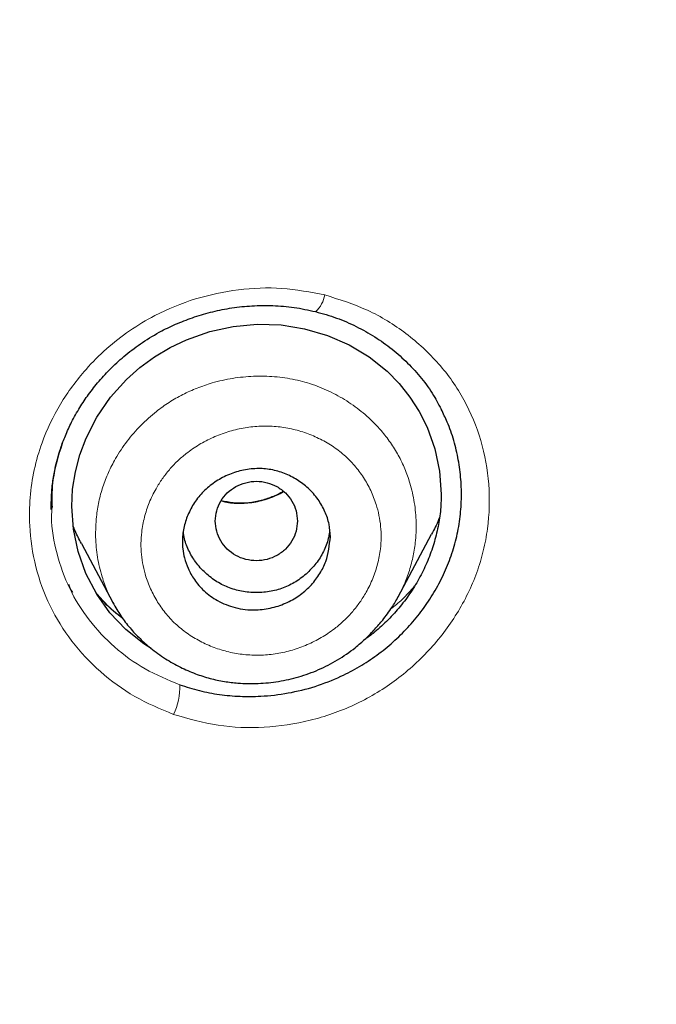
# Model space of a CAD drawing. Header units: millimetres. Extents: x 8 to 830, y 12 to 2106.
# Tile 182 of 256: x 484.61 to 492.35, y 1788.29 to 1800.27. Entities that reach past the tile are written whole.
import ezdxf

# ---------------------------------------------------------------- set-up
doc = ezdxf.new("R2010")
doc.units = ezdxf.units.MM

msp = doc.modelspace()

# ---------------------------------------------------------------- linework, layer by layer
at = {"color": 7, "linetype": 'Continuous', "lineweight": 30}
for p, q in [((484.993, 1794.363), (484.992, 1794.345)), ((484.993, 1794.363), (484.992, 1794.345)), ((484.993, 1794.345), (484.993, 1794.335)), ((484.993, 1794.345), (484.993, 1794.335)), ((485.002, 1794.351), (485.001, 1794.336)), ((485.002, 1794.351), (485.001, 1794.336)), ((489.213, 1793.245), (489.62, 1794.008)), ((485.358, 1793.895), (485.74, 1793.177)), ((489.214, 1793.253), (489.211, 1793.246)), ((485.66, 1793.113), (485.66, 1793.113)), ((485.66, 1793.113), (485.66, 1793.113)), ((485.744, 1793.171), (485.741, 1793.178)), ((489.288, 1793.193), (489.288, 1793.193)), ((489.288, 1793.193), (489.288, 1793.193))]:
    msp.add_line(p, q, dxfattribs=at)
at = {"color": 8, "linetype": 'Continuous', "lineweight": 0}
msp.add_line((489.211, 1793.246), (489.205, 1793.234), dxfattribs=at)
at = {"color": 7, "linetype": 'Continuous', "lineweight": 30, "flags": 128}
msp.add_lwpolyline([(486.208, 1792.619), (486.118, 1792.673), (485.899, 1792.85), (485.706, 1793.054), (485.545, 1793.281), (485.414, 1793.531), (485.318, 1793.796), (485.261, 1794.068), (485.241, 1794.347), (485.252, 1794.557), (485.286, 1794.768), (485.341, 1794.974), (485.416, 1795.176), (485.547, 1795.432), (485.712, 1795.673), (485.906, 1795.889), (486.07, 1796.034), (486.249, 1796.165), (486.439, 1796.278), (486.639, 1796.373), (486.92, 1796.473), (487.206, 1796.536), (487.497, 1796.563), (487.788, 1796.553), (488.073, 1796.507), (488.352, 1796.425), (488.617, 1796.31), (488.859, 1796.164), (489.078, 1795.989), (489.226, 1795.839), (489.356, 1795.676), (489.468, 1795.5), (489.564, 1795.31), (489.659, 1795.048), (489.717, 1794.773), (489.737, 1794.495), (489.737, 1794.495)], dxfattribs=at)
msp.add_lwpolyline([(486.208, 1792.619), (486.118, 1792.673), (485.899, 1792.85), (485.706, 1793.054), (485.545, 1793.281), (485.414, 1793.531), (485.318, 1793.796), (485.261, 1794.068), (485.241, 1794.347), (485.252, 1794.557), (485.286, 1794.768), (485.341, 1794.974), (485.416, 1795.176), (485.547, 1795.432), (485.712, 1795.673), (485.906, 1795.889), (486.07, 1796.034), (486.249, 1796.165), (486.439, 1796.278), (486.639, 1796.373), (486.92, 1796.473), (487.206, 1796.536), (487.497, 1796.563), (487.788, 1796.553), (488.073, 1796.507), (488.352, 1796.425), (488.617, 1796.31), (488.859, 1796.164), (489.078, 1795.989), (489.226, 1795.839), (489.356, 1795.676), (489.468, 1795.5), (489.564, 1795.31), (489.659, 1795.048), (489.717, 1794.773), (489.737, 1794.495), (489.737, 1794.495)], dxfattribs=at)
at = {"color": 8, "linetype": 'Continuous', "lineweight": 0}
for centre, radius, start, end in [((487.977, 1796.972), 0.346, 312.169, 351.1714), ((485.846, 1792.139), 0.71, 333.0147, 3.0591)]:
    msp.add_arc(centre, radius, start, end, dxfattribs=at)
at = {"color": 7, "linetype": 'Continuous', "lineweight": 30}
for points, knots in [([(510.735, 1777.283), (511.196, 1778.511), (512.114, 1780.956), (513.098, 1784.726), (513.872, 1788.507), (514.456, 1792.3), (514.943, 1796.485), (515.298, 1801.065), (515.507, 1806.03), (515.602, 1811.577), (515.593, 1817.706), (515.581, 1824.436), (515.477, 1831.185), (515.158, 1837.963), (514.614, 1843.619), (513.944, 1848.142), (513.279, 1851.54), (512.399, 1854.924), (511.244, 1858.268), (509.826, 1861.345), (508.149, 1864.109), (506.256, 1866.524), (504.046, 1868.669), (501.607, 1870.523), (499.025, 1872.121), (495.903, 1873.724), (492.217, 1875.246), (487.967, 1876.614), (483.651, 1877.697), (479.286, 1878.524), (474.885, 1879.093), (470.474, 1879.417), (466.081, 1879.544), (461.71, 1879.555), (457.339, 1879.543), (452.947, 1879.415), (448.536, 1879.093), (444.134, 1878.525), (439.769, 1877.697), (435.453, 1876.616), (431.203, 1875.245), (427.517, 1873.725), (424.396, 1872.122), (421.813, 1870.525), (419.375, 1868.669), (417.164, 1866.525), (415.271, 1864.109), (413.594, 1861.345), (412.176, 1858.269), (411.021, 1854.924), (410.141, 1851.54), (409.476, 1848.142), (408.806, 1843.619), (408.262, 1837.963), (407.943, 1831.185), (407.839, 1824.437), (407.828, 1817.706), (407.817, 1811.126), (407.941, 1804.673), (408.288, 1798.348), (408.866, 1792.889), (409.585, 1788.305), (410.354, 1784.591), (411.329, 1780.89), (412.232, 1778.489), (412.686, 1777.283)], [0, 0, 0, 0, 0.01422, 0.028301, 0.042283, 0.056188, 0.070046, 0.088148, 0.106186, 0.124159, 0.148558, 0.172923, 0.197399, 0.221993, 0.24671, 0.259145, 0.27167, 0.284302, 0.297067, 0.309991, 0.320883, 0.3319, 0.342924, 0.353811, 0.364567, 0.375221, 0.391058, 0.40678, 0.422432, 0.438055, 0.453668, 0.469227, 0.484683, 0.500001, 0.515318, 0.530774, 0.546334, 0.561944, 0.577571, 0.59322, 0.608942, 0.624779, 0.635434, 0.646191, 0.657076, 0.668103, 0.679114, 0.690014, 0.702933, 0.7157, 0.728331, 0.740856, 0.753291, 0.778008, 0.802602, 0.827078, 0.851444, 0.875842, 0.898728, 0.921719, 0.944802, 0.958463, 0.9722, 0.986034, 1, 1, 1, 1]), ([(510.735, 1777.283), (511.196, 1778.511), (512.114, 1780.956), (513.098, 1784.726), (513.872, 1788.507), (514.456, 1792.3), (514.943, 1796.485), (515.298, 1801.065), (515.507, 1806.03), (515.602, 1811.577), (515.593, 1817.706), (515.581, 1824.436), (515.477, 1831.185), (515.158, 1837.963), (514.614, 1843.619), (513.944, 1848.142), (513.279, 1851.54), (512.399, 1854.924), (511.244, 1858.268), (509.826, 1861.345), (508.149, 1864.109), (506.256, 1866.524), (504.046, 1868.669), (501.607, 1870.523), (499.025, 1872.121), (495.903, 1873.724), (492.217, 1875.246), (487.967, 1876.614), (483.651, 1877.697), (479.286, 1878.524), (474.885, 1879.093), (470.474, 1879.417), (466.081, 1879.544), (461.71, 1879.555), (457.339, 1879.543), (452.947, 1879.415), (448.536, 1879.093), (444.134, 1878.525), (439.769, 1877.697), (435.453, 1876.616), (431.203, 1875.245), (427.517, 1873.725), (424.396, 1872.122), (421.813, 1870.525), (419.375, 1868.669), (417.164, 1866.525), (415.271, 1864.109), (413.594, 1861.345), (412.176, 1858.269), (411.021, 1854.924), (410.141, 1851.54), (409.476, 1848.142), (408.806, 1843.619), (408.262, 1837.963), (407.943, 1831.185), (407.839, 1824.437), (407.828, 1817.706), (407.817, 1811.126), (407.941, 1804.673), (408.288, 1798.348), (408.866, 1792.889), (409.585, 1788.305), (410.354, 1784.591), (411.329, 1780.89), (412.232, 1778.489), (412.686, 1777.283)], [0, 0, 0, 0, 0.01422, 0.028301, 0.042283, 0.056188, 0.070046, 0.088148, 0.106186, 0.124159, 0.148558, 0.172923, 0.197399, 0.221993, 0.24671, 0.259145, 0.27167, 0.284302, 0.297067, 0.309991, 0.320883, 0.3319, 0.342924, 0.353811, 0.364567, 0.375221, 0.391058, 0.40678, 0.422432, 0.438055, 0.453668, 0.469227, 0.484683, 0.500001, 0.515318, 0.530774, 0.546334, 0.561944, 0.577571, 0.59322, 0.608942, 0.624779, 0.635434, 0.646191, 0.657076, 0.668103, 0.679114, 0.690014, 0.702933, 0.7157, 0.728331, 0.740856, 0.753291, 0.778008, 0.802602, 0.827078, 0.851444, 0.875842, 0.898728, 0.921719, 0.944802, 0.958463, 0.9722, 0.986034, 1, 1, 1, 1]), ([(509.342, 1777.405), (509.718, 1778.392), (510.47, 1780.366), (511.332, 1783.407), (512.046, 1786.476), (512.617, 1789.571), (513.077, 1792.68), (513.51, 1796.392), (513.859, 1800.711), (514.082, 1805.632), (514.182, 1810.777), (514.188, 1816.142), (514.173, 1821.731), (514.115, 1827.323), (513.942, 1832.92), (513.588, 1838.517), (513.084, 1843.169), (512.519, 1846.875), (511.991, 1849.641), (511.334, 1852.386), (510.519, 1855.094), (509.512, 1857.746), (508.383, 1860.098), (507.165, 1862.141), (505.916, 1863.888), (504.502, 1865.514), (502.758, 1867.162), (500.656, 1868.771), (498.205, 1870.302), (495.467, 1871.725), (492.454, 1873.021), (489.178, 1874.177), (485.839, 1875.143), (482.453, 1875.939), (478.747, 1876.63), (474.722, 1877.159), (470.387, 1877.487), (466.047, 1877.618), (461.711, 1877.632), (457.374, 1877.617), (453.033, 1877.484), (448.697, 1877.159), (444.672, 1876.63), (440.967, 1875.94), (437.582, 1875.144), (434.243, 1874.177), (430.966, 1873.02), (427.952, 1871.725), (425.215, 1870.302), (422.765, 1868.771), (420.664, 1867.161), (418.919, 1865.515), (417.506, 1863.888), (416.255, 1862.141), (415.039, 1860.097), (413.909, 1857.746), (412.902, 1855.094), (412.087, 1852.386), (411.43, 1849.642), (410.902, 1846.875), (410.337, 1843.17), (409.833, 1838.517), (409.479, 1832.921), (409.306, 1827.324), (409.248, 1821.731), (409.233, 1816.142), (409.239, 1810.852), (409.333, 1805.856), (409.537, 1801.159), (409.896, 1796.466), (410.376, 1792.367), (410.925, 1788.863), (411.488, 1785.949), (412.182, 1783.059), (413.011, 1780.196), (413.722, 1778.336), (414.078, 1777.405)], [0, 0, 0, 0, 0.011709, 0.0234, 0.035079, 0.046745, 0.058401, 0.070053, 0.08835, 0.106637, 0.124908, 0.145647, 0.166375, 0.187119, 0.207887, 0.228673, 0.249479, 0.259892, 0.270315, 0.28075, 0.291198, 0.301658, 0.31213, 0.319994, 0.327864, 0.335737, 0.343609, 0.354092, 0.364563, 0.37502, 0.38755, 0.400066, 0.41258, 0.425091, 0.437599, 0.45323, 0.468841, 0.484431, 0.499999, 0.515569, 0.531166, 0.546782, 0.562408, 0.574915, 0.587424, 0.599934, 0.612454, 0.624987, 0.635443, 0.645912, 0.656393, 0.664263, 0.672136, 0.680006, 0.687871, 0.698343, 0.708803, 0.71925, 0.729685, 0.740108, 0.750521, 0.771326, 0.792113, 0.81288, 0.833624, 0.854353, 0.875091, 0.892532, 0.909986, 0.927451, 0.944927, 0.955919, 0.966921, 0.977933, 0.988958, 1, 1, 1, 1]), ([(509.342, 1777.405), (509.718, 1778.392), (510.47, 1780.366), (511.332, 1783.407), (512.046, 1786.476), (512.617, 1789.571), (513.077, 1792.68), (513.51, 1796.392), (513.859, 1800.711), (514.082, 1805.632), (514.182, 1810.777), (514.188, 1816.142), (514.173, 1821.731), (514.115, 1827.323), (513.942, 1832.92), (513.588, 1838.517), (513.084, 1843.169), (512.519, 1846.875), (511.991, 1849.641), (511.334, 1852.386), (510.519, 1855.094), (509.512, 1857.746), (508.383, 1860.098), (507.165, 1862.141), (505.916, 1863.888), (504.502, 1865.514), (502.758, 1867.162), (500.656, 1868.771), (498.205, 1870.302), (495.467, 1871.725), (492.454, 1873.021), (489.178, 1874.177), (485.839, 1875.143), (482.453, 1875.939), (478.747, 1876.63), (474.722, 1877.159), (470.387, 1877.487), (466.047, 1877.618), (461.711, 1877.632), (457.374, 1877.617), (453.033, 1877.484), (448.697, 1877.159), (444.672, 1876.63), (440.967, 1875.94), (437.582, 1875.144), (434.243, 1874.177), (430.966, 1873.02), (427.952, 1871.725), (425.215, 1870.302), (422.765, 1868.771), (420.664, 1867.161), (418.919, 1865.515), (417.506, 1863.888), (416.255, 1862.141), (415.039, 1860.097), (413.909, 1857.746), (412.902, 1855.094), (412.087, 1852.386), (411.43, 1849.642), (410.902, 1846.875), (410.337, 1843.17), (409.833, 1838.517), (409.479, 1832.921), (409.306, 1827.324), (409.248, 1821.731), (409.233, 1816.142), (409.239, 1810.852), (409.333, 1805.856), (409.537, 1801.159), (409.896, 1796.466), (410.376, 1792.367), (410.925, 1788.863), (411.488, 1785.949), (412.182, 1783.059), (413.011, 1780.196), (413.722, 1778.336), (414.078, 1777.405)], [0, 0, 0, 0, 0.011709, 0.0234, 0.035079, 0.046745, 0.058401, 0.070053, 0.08835, 0.106637, 0.124908, 0.145647, 0.166375, 0.187119, 0.207887, 0.228673, 0.249479, 0.259892, 0.270315, 0.28075, 0.291198, 0.301658, 0.31213, 0.319994, 0.327864, 0.335737, 0.343609, 0.354092, 0.364563, 0.37502, 0.38755, 0.400066, 0.41258, 0.425091, 0.437599, 0.45323, 0.468841, 0.484431, 0.499999, 0.515569, 0.531166, 0.546782, 0.562408, 0.574915, 0.587424, 0.599934, 0.612454, 0.624987, 0.635443, 0.645912, 0.656393, 0.664263, 0.672136, 0.680006, 0.687871, 0.698343, 0.708803, 0.71925, 0.729685, 0.740108, 0.750521, 0.771326, 0.792113, 0.81288, 0.833624, 0.854353, 0.875091, 0.892532, 0.909986, 0.927451, 0.944927, 0.955919, 0.966921, 0.977933, 0.988958, 1, 1, 1, 1]), ([(508.32, 1777.336), (508.798, 1778.495), (509.754, 1780.813), (510.788, 1784.423), (511.617, 1788.08), (512.246, 1791.776), (512.776, 1795.87), (513.17, 1800.359), (513.417, 1805.242), (513.545, 1810.726), (513.559, 1816.809), (513.561, 1823.49), (513.474, 1830.172), (513.167, 1836.849), (512.631, 1842.404), (511.967, 1846.826), (511.302, 1850.116), (510.432, 1853.356), (509.307, 1856.526), (507.943, 1859.411), (506.36, 1861.974), (504.598, 1864.196), (502.559, 1866.182), (500.302, 1867.929), (497.884, 1869.447), (494.921, 1870.991), (491.395, 1872.473), (487.31, 1873.812), (483.151, 1874.878), (478.924, 1875.692), (474.644, 1876.259), (470.335, 1876.586), (466.021, 1876.715), (463.147, 1876.722), (461.71, 1876.725)], [0, 0, 0, 0, 0.027961, 0.055896, 0.083926, 0.111994, 0.13998, 0.176562, 0.213145, 0.249758, 0.299733, 0.349715, 0.399667, 0.449587, 0.499558, 0.524633, 0.549704, 0.574672, 0.599627, 0.624766, 0.645672, 0.666497, 0.687479, 0.708392, 0.729201, 0.750078, 0.781476, 0.812638, 0.843742, 0.874921, 0.906237, 0.937548, 0.968776, 1, 1, 1, 1]), ([(508.211, 1777.329), (508.692, 1778.491), (509.652, 1780.811), (510.687, 1784.424), (511.517, 1788.082), (512.147, 1791.781), (512.677, 1795.88), (513.071, 1800.374), (513.318, 1805.258), (513.446, 1810.741), (513.458, 1816.821), (513.461, 1823.5), (513.374, 1830.177), (513.066, 1836.846), (512.531, 1842.387), (511.87, 1846.799), (511.205, 1850.089), (510.333, 1853.335), (509.204, 1856.508), (507.839, 1859.389), (506.256, 1861.945), (504.496, 1864.158), (502.459, 1866.135), (500.205, 1867.872), (497.79, 1869.383), (494.834, 1870.919), (491.316, 1872.393), (487.241, 1873.725), (483.093, 1874.785), (478.877, 1875.596), (474.608, 1876.159), (470.312, 1876.484), (466.01, 1876.612), (463.143, 1876.619), (461.71, 1876.622)], [0, 0, 0, 0, 0.02807, 0.056049, 0.084097, 0.11222, 0.14029, 0.176957, 0.213595, 0.25024, 0.300239, 0.350256, 0.400249, 0.450165, 0.500053, 0.525046, 0.550147, 0.575233, 0.600252, 0.625384, 0.646253, 0.667044, 0.687993, 0.70887, 0.729645, 0.750488, 0.781834, 0.812944, 0.843996, 0.875125, 0.90639, 0.93765, 0.968827, 1, 1, 1, 1]), ([(484.992, 1794.308), (484.992, 1794.362), (484.993, 1794.469), (485.007, 1794.636), (485.033, 1794.788), (485.067, 1794.927), (485.107, 1795.061), (485.164, 1795.212), (485.241, 1795.378), (485.335, 1795.547), (485.447, 1795.713), (485.574, 1795.874), (485.725, 1796.036), (485.901, 1796.195), (486.105, 1796.347), (486.317, 1796.474), (486.53, 1796.575), (486.738, 1796.654), (486.958, 1796.718), (487.192, 1796.764), (487.436, 1796.789), (487.69, 1796.792), (487.95, 1796.771), (488.122, 1796.734), (488.209, 1796.715)], [0, 0, 0, 0, 0.039005, 0.077541, 0.115808, 0.141824, 0.172529, 0.207933, 0.247995, 0.292728, 0.333596, 0.377737, 0.425164, 0.475898, 0.52998, 0.587497, 0.632836, 0.679867, 0.728634, 0.77918, 0.831541, 0.885756, 0.94188, 1, 1, 1, 1]), ([(484.992, 1794.308), (484.992, 1794.362), (484.993, 1794.469), (485.007, 1794.636), (485.033, 1794.788), (485.067, 1794.927), (485.107, 1795.061), (485.164, 1795.212), (485.241, 1795.378), (485.335, 1795.547), (485.447, 1795.713), (485.574, 1795.874), (485.725, 1796.036), (485.901, 1796.195), (486.105, 1796.347), (486.317, 1796.474), (486.53, 1796.575), (486.738, 1796.654), (486.958, 1796.718), (487.192, 1796.764), (487.436, 1796.789), (487.69, 1796.792), (487.95, 1796.771), (488.122, 1796.734), (488.209, 1796.715)], [0, 0, 0, 0, 0.039005, 0.077541, 0.115808, 0.141824, 0.172529, 0.207933, 0.247995, 0.292728, 0.333596, 0.377737, 0.425164, 0.475898, 0.52998, 0.587497, 0.632836, 0.679867, 0.728634, 0.77918, 0.831541, 0.885756, 0.94188, 1, 1, 1, 1]), ([(488.209, 1796.715), (488.295, 1796.691), (488.464, 1796.643), (488.705, 1796.538), (488.931, 1796.411), (489.141, 1796.262), (489.332, 1796.092), (489.501, 1795.904), (489.643, 1795.709), (489.714, 1795.57), (489.747, 1795.506)], [0, 0, 0, 0, 0.128458, 0.256425, 0.384001, 0.511236, 0.638175, 0.764901, 0.891573, 1, 1, 1, 1]), ([(488.209, 1796.715), (488.295, 1796.691), (488.464, 1796.643), (488.705, 1796.538), (488.931, 1796.411), (489.141, 1796.262), (489.332, 1796.092), (489.501, 1795.904), (489.643, 1795.709), (489.714, 1795.57), (489.747, 1795.506)], [0, 0, 0, 0, 0.128458, 0.256425, 0.384001, 0.511236, 0.638175, 0.764901, 0.891573, 1, 1, 1, 1]), ([(486.555, 1792.177), (486.634, 1792.152), (486.792, 1792.101), (487.039, 1792.056), (487.288, 1792.033), (487.568, 1792.035), (487.875, 1792.07), (488.204, 1792.151), (488.494, 1792.264), (488.744, 1792.395), (488.956, 1792.535), (489.153, 1792.694), (489.332, 1792.871), (489.494, 1793.063), (489.635, 1793.269), (489.755, 1793.487), (489.852, 1793.715), (489.923, 1793.951), (489.967, 1794.191), (489.986, 1794.433), (489.98, 1794.674), (489.949, 1794.913), (489.893, 1795.147), (489.824, 1795.353), (489.762, 1795.475), (489.737, 1795.526)], [0, 0, 0, 0, 0.0424125, 0.0846734, 0.1268479, 0.168978, 0.2251139, 0.2812868, 0.3375966, 0.379867, 0.4220588, 0.46422, 0.5063719, 0.5485207, 0.5906703, 0.6328341, 0.6750476, 0.7172351, 0.7593483, 0.8014486, 0.8435623, 0.8856925, 0.9278321, 0.9699765, 1, 1, 1, 1]), ([(486.555, 1792.177), (486.634, 1792.152), (486.792, 1792.101), (487.039, 1792.056), (487.288, 1792.033), (487.568, 1792.035), (487.875, 1792.07), (488.204, 1792.151), (488.494, 1792.264), (488.744, 1792.395), (488.956, 1792.535), (489.153, 1792.694), (489.332, 1792.871), (489.494, 1793.063), (489.635, 1793.269), (489.755, 1793.487), (489.852, 1793.715), (489.923, 1793.951), (489.967, 1794.191), (489.986, 1794.433), (489.98, 1794.674), (489.949, 1794.913), (489.893, 1795.147), (489.824, 1795.353), (489.762, 1795.475), (489.737, 1795.526)], [0, 0, 0, 0, 0.0424125, 0.0846734, 0.1268479, 0.168978, 0.2251139, 0.2812868, 0.3375966, 0.379867, 0.4220588, 0.46422, 0.5063719, 0.5485207, 0.5906703, 0.6328341, 0.6750476, 0.7172351, 0.7593483, 0.8014486, 0.8435623, 0.8856925, 0.9278321, 0.9699765, 1, 1, 1, 1]), ([(488.388, 1793.977), (488.377, 1793.875), (488.361, 1793.72), (488.263, 1793.527), (488.16, 1793.389), (488.026, 1793.268), (487.864, 1793.173), (487.681, 1793.108), (487.506, 1793.084), (487.354, 1793.09), (487.194, 1793.12), (487.018, 1793.19), (486.851, 1793.311), (486.732, 1793.448), (486.656, 1793.585), (486.612, 1793.712), (486.592, 1793.822), (486.586, 1793.916), (486.591, 1794.001), (486.604, 1794.083), (486.625, 1794.163), (486.663, 1794.269), (486.731, 1794.395), (486.841, 1794.531), (486.978, 1794.644), (487.136, 1794.731), (487.31, 1794.788), (487.489, 1794.812), (487.666, 1794.799), (487.833, 1794.752), (487.986, 1794.674), (488.125, 1794.568), (488.241, 1794.437), (488.326, 1794.287), (488.378, 1794.133), (488.385, 1794.028), (488.388, 1793.977)], [0, 0, 0, 0, 0.0558633, 0.0854333, 0.1161053, 0.1479648, 0.1808774, 0.2150959, 0.2503929, 0.2738557, 0.2962358, 0.3379222, 0.3755128, 0.4088186, 0.438084, 0.4631915, 0.4841438, 0.500844, 0.5159576, 0.531195, 0.5463799, 0.5616448, 0.5924925, 0.6235202, 0.6548932, 0.6866545, 0.7186769, 0.7511511, 0.7822449, 0.8133855, 0.8445081, 0.8756112, 0.9095438, 0.9415027, 0.9717023, 1, 1, 1, 1]), ([(487.988, 1794.168), (487.984, 1794.21), (487.978, 1794.295), (487.925, 1794.412), (487.846, 1794.514), (487.74, 1794.591), (487.619, 1794.64), (487.488, 1794.657), (487.357, 1794.64), (487.235, 1794.591), (487.13, 1794.514), (487.05, 1794.412), (487, 1794.295), (486.982, 1794.168), (487, 1794.042), (487.05, 1793.924), (487.13, 1793.823), (487.235, 1793.746), (487.357, 1793.697), (487.488, 1793.68), (487.619, 1793.697), (487.74, 1793.746), (487.846, 1793.823), (487.925, 1793.924), (487.978, 1794.042), (487.984, 1794.126), (487.988, 1794.168)], [0, 0, 0, 0, 0.041659, 0.083341, 0.125, 0.166659, 0.208341, 0.25, 0.291659, 0.333341, 0.375, 0.416659, 0.458341, 0.5, 0.541659, 0.583341, 0.625, 0.666659, 0.708341, 0.75, 0.791659, 0.833341, 0.875, 0.916659, 0.958341, 1, 1, 1, 1]), ([(487.815, 1794.529), (487.81, 1794.526), (487.762, 1794.494), (487.659, 1794.452), (487.511, 1794.405), (487.357, 1794.384), (487.205, 1794.385), (487.107, 1794.404), (487.058, 1794.414)], [0, 0, 0, 0, 0.021894, 0.219066, 0.417615, 0.613499, 0.807511, 1, 1, 1, 1]), ([(489.737, 1794.495), (489.735, 1794.424), (489.731, 1794.283), (489.696, 1794.073), (489.641, 1793.865), (489.565, 1793.661), (489.469, 1793.465), (489.355, 1793.28), (489.223, 1793.106), (489.074, 1792.946), (488.93, 1792.815), (488.831, 1792.745), (488.792, 1792.717)], [0, 0, 0, 0, 0.103621, 0.206729, 0.310393, 0.415661, 0.520223, 0.623434, 0.726316, 0.829899, 0.932727, 1, 1, 1, 1]), ([(489.737, 1794.495), (489.735, 1794.424), (489.731, 1794.283), (489.696, 1794.073), (489.641, 1793.865), (489.565, 1793.661), (489.469, 1793.465), (489.355, 1793.28), (489.223, 1793.106), (489.074, 1792.946), (488.93, 1792.815), (488.831, 1792.745), (488.792, 1792.717)], [0, 0, 0, 0, 0.103621, 0.206729, 0.310393, 0.415661, 0.520223, 0.623434, 0.726316, 0.829899, 0.932727, 1, 1, 1, 1]), ([(489.714, 1794.208), (489.711, 1794.199), (489.686, 1794.13), (489.65, 1794.066), (489.619, 1794.008)], [0, 0, 0, 0, 0.121652, 1, 1, 1, 1]), ([(485.359, 1793.895), (485.332, 1793.945), (485.293, 1794.017), (485.266, 1794.093), (485.257, 1794.116)], [0, 0, 0, 0, 0.698136, 1, 1, 1, 1]), ([(488.378, 1794.07), (488.377, 1794.045), (488.371, 1793.964), (488.326, 1793.833), (488.243, 1793.682), (488.128, 1793.55), (487.991, 1793.439), (487.836, 1793.357), (487.666, 1793.309), (487.488, 1793.294), (487.31, 1793.309), (487.14, 1793.357), (486.985, 1793.438), (486.848, 1793.55), (486.733, 1793.682), (486.65, 1793.832), (486.606, 1793.956), (486.601, 1794.029), (486.6, 1794.046)], [0, 0, 0, 0, 0.029777, 0.096496, 0.163113, 0.232398, 0.301856, 0.368508, 0.435119, 0.504459, 0.573967, 0.640614, 0.707171, 0.776421, 0.84605, 0.912812, 0.979468, 1, 1, 1, 1]), ([(485.2, 1793.399), (485.205, 1793.384), (485.217, 1793.348), (485.238, 1793.316), (485.251, 1793.298)], [0, 0, 0, 0, 0.426768, 1, 1, 1, 1]), ([(485.2, 1793.399), (485.205, 1793.384), (485.217, 1793.348), (485.238, 1793.316), (485.251, 1793.298)], [0, 0, 0, 0, 0.426768, 1, 1, 1, 1]), ([(485.865, 1792.981), (485.854, 1792.988), (485.765, 1793.054), (485.653, 1793.157), (485.565, 1793.261), (485.539, 1793.293)], [0, 0, 0, 0, 0.083548, 0.721695, 1, 1, 1, 1]), ([(485.865, 1792.981), (485.854, 1792.988), (485.765, 1793.054), (485.653, 1793.157), (485.565, 1793.261), (485.539, 1793.293)], [0, 0, 0, 0, 0.083548, 0.721695, 1, 1, 1, 1]), ([(485.741, 1793.176), (485.772, 1793.121), (485.834, 1793.014), (485.947, 1792.868), (486.069, 1792.738), (486.212, 1792.611), (486.375, 1792.493), (486.559, 1792.39), (486.741, 1792.31), (486.921, 1792.253), (487.094, 1792.216), (487.289, 1792.193), (487.51, 1792.189), (487.759, 1792.214), (488.006, 1792.27), (488.248, 1792.356), (488.479, 1792.475), (488.669, 1792.607), (488.818, 1792.736), (488.929, 1792.85), (489.036, 1792.975), (489.132, 1793.106), (489.189, 1793.205), (489.214, 1793.249)], [0, 0, 0, 0, 0.045236, 0.089229, 0.131923, 0.173239, 0.22604, 0.276117, 0.323405, 0.367913, 0.409854, 0.449397, 0.507331, 0.566021, 0.625407, 0.685457, 0.746192, 0.807564, 0.848255, 0.885757, 0.919785, 0.964459, 1, 1, 1, 1])]:
    msp.add_open_spline(points, degree=3, knots=knots, dxfattribs=at)
at = {"color": 8, "linetype": 'Continuous', "lineweight": 0}
for points, knots in [([(461.71, 1877.106), (463.633, 1877.101), (467.47, 1877.089), (473.208, 1876.804), (478.42, 1876.168), (483.101, 1875.272), (487.279, 1874.208), (491.401, 1872.866), (494.969, 1871.372), (497.968, 1869.816), (500.422, 1868.283), (502.716, 1866.525), (504.78, 1864.516), (506.577, 1862.28), (508.198, 1859.7), (509.592, 1856.79), (510.744, 1853.588), (511.635, 1850.31), (512.317, 1846.984), (512.994, 1842.527), (513.541, 1836.936), (513.855, 1830.217), (513.944, 1823.496), (513.943, 1816.773), (513.927, 1810.204), (513.753, 1803.798), (513.347, 1797.579), (512.711, 1792.259), (511.939, 1787.835), (511.125, 1784.287), (510.115, 1780.769), (509.187, 1778.501), (508.722, 1777.363)], [0, 0, 0, 0, 0.041621, 0.083027, 0.124254, 0.155187, 0.186259, 0.217684, 0.249258, 0.270278, 0.291311, 0.312423, 0.333508, 0.354515, 0.375614, 0.400882, 0.426039, 0.451271, 0.476543, 0.501735, 0.551843, 0.601883, 0.651941, 0.702019, 0.752119, 0.798831, 0.845298, 0.891449, 0.918531, 0.94558, 0.97268, 1, 1, 1, 1]), ([(507.596, 1777.288), (508.035, 1778.32), (508.91, 1780.377), (509.885, 1783.568), (510.684, 1786.79), (511.314, 1790.048), (511.919, 1794.063), (512.419, 1798.836), (512.745, 1804.36), (512.89, 1809.886), (512.918, 1815.413), (512.918, 1820.942), (512.891, 1826.476), (512.756, 1832.013), (512.447, 1837.545), (511.988, 1842.139), (511.464, 1845.793), (510.964, 1848.517), (510.331, 1851.223), (509.544, 1853.897), (508.565, 1856.514), (507.463, 1858.833), (506.273, 1860.848), (505.049, 1862.57), (503.668, 1864.166), (501.973, 1865.782), (499.926, 1867.363), (497.526, 1868.872), (494.841, 1870.272), (491.886, 1871.547), (488.669, 1872.681), (485.385, 1873.629), (482.056, 1874.414), (478.422, 1875.087), (474.482, 1875.601), (470.237, 1875.919), (465.977, 1876.044), (463.133, 1876.052), (461.71, 1876.056)], [0, 0, 0, 0, 0.025187, 0.050179, 0.075123, 0.100094, 0.125136, 0.166903, 0.208626, 0.250313, 0.291969, 0.333625, 0.37529, 0.416998, 0.458703, 0.500331, 0.521117, 0.541911, 0.562756, 0.58369, 0.604635, 0.625533, 0.64124, 0.657021, 0.672697, 0.688253, 0.709036, 0.729951, 0.750861, 0.775791, 0.800731, 0.825772, 0.850789, 0.87571, 0.906738, 0.93776, 0.968848, 1, 1, 1, 1]), ([(507.596, 1777.288), (508.035, 1778.32), (508.91, 1780.377), (509.885, 1783.568), (510.684, 1786.79), (511.314, 1790.048), (511.919, 1794.063), (512.419, 1798.836), (512.745, 1804.36), (512.89, 1809.886), (512.918, 1815.413), (512.918, 1820.942), (512.891, 1826.476), (512.756, 1832.013), (512.447, 1837.545), (511.988, 1842.139), (511.464, 1845.793), (510.964, 1848.517), (510.331, 1851.223), (509.544, 1853.897), (508.565, 1856.514), (507.463, 1858.833), (506.273, 1860.848), (505.049, 1862.57), (503.668, 1864.166), (501.973, 1865.782), (499.926, 1867.363), (497.526, 1868.872), (494.841, 1870.272), (491.886, 1871.547), (488.669, 1872.681), (485.385, 1873.629), (482.056, 1874.414), (478.422, 1875.087), (474.482, 1875.601), (470.237, 1875.919), (465.977, 1876.044), (463.133, 1876.052), (461.71, 1876.056)], [0, 0, 0, 0, 0.025187, 0.050179, 0.075123, 0.100094, 0.125136, 0.166903, 0.208626, 0.250313, 0.291969, 0.333625, 0.37529, 0.416998, 0.458703, 0.500331, 0.521117, 0.541911, 0.562756, 0.58369, 0.604635, 0.625533, 0.64124, 0.657021, 0.672697, 0.688253, 0.709036, 0.729951, 0.750861, 0.775791, 0.800731, 0.825772, 0.850789, 0.87571, 0.906738, 0.93776, 0.968848, 1, 1, 1, 1]), ([(486.479, 1791.817), (486.318, 1791.884), (485.998, 1792.018), (485.581, 1792.326), (485.23, 1792.698), (484.961, 1793.13), (484.789, 1793.608), (484.722, 1794.057), (484.728, 1794.454), (484.777, 1794.793), (484.888, 1795.178), (485.09, 1795.598), (485.368, 1795.976), (485.66, 1796.268), (485.941, 1796.488), (486.299, 1796.703), (486.743, 1796.884), (487.267, 1796.994), (487.801, 1797.017), (488.146, 1796.951), (488.319, 1796.918)], [0, 0, 0, 0, 0.062571, 0.125125, 0.187584, 0.249916, 0.31231, 0.374823, 0.41652, 0.458156, 0.499738, 0.56207, 0.6245, 0.666207, 0.707959, 0.749806, 0.812444, 0.87488, 0.93732, 1, 1, 1, 1]), ([(486.479, 1791.817), (486.318, 1791.884), (485.998, 1792.018), (485.581, 1792.326), (485.23, 1792.698), (484.961, 1793.13), (484.789, 1793.608), (484.722, 1794.057), (484.728, 1794.454), (484.777, 1794.793), (484.888, 1795.178), (485.09, 1795.598), (485.368, 1795.976), (485.66, 1796.268), (485.941, 1796.488), (486.299, 1796.703), (486.743, 1796.884), (487.267, 1796.994), (487.801, 1797.017), (488.146, 1796.951), (488.319, 1796.918)], [0, 0, 0, 0, 0.062571, 0.125125, 0.187584, 0.249916, 0.31231, 0.374823, 0.41652, 0.458156, 0.499738, 0.56207, 0.6245, 0.666207, 0.707959, 0.749806, 0.812444, 0.87488, 0.93732, 1, 1, 1, 1]), ([(488.319, 1796.918), (488.496, 1796.863), (488.85, 1796.752), (489.319, 1796.461), (489.653, 1796.154), (489.876, 1795.872), (490.065, 1795.568), (490.236, 1795.152), (490.333, 1794.619), (490.321, 1794.164), (490.254, 1793.806), (490.148, 1793.454), (489.943, 1793.035), (489.601, 1792.586), (489.247, 1792.27), (488.931, 1792.061), (488.595, 1791.885), (488.145, 1791.727), (487.583, 1791.646), (487.015, 1791.663), (486.658, 1791.766), (486.479, 1791.817)], [0, 0, 0, 0, 0.062594, 0.125186, 0.187658, 0.218867, 0.250059, 0.312427, 0.374894, 0.437347, 0.468598, 0.499875, 0.56238, 0.624919, 0.687459, 0.718758, 0.750074, 0.81254, 0.874918, 0.937348, 1, 1, 1, 1]), ([(488.319, 1796.918), (488.496, 1796.863), (488.85, 1796.752), (489.319, 1796.461), (489.653, 1796.154), (489.876, 1795.872), (490.065, 1795.568), (490.236, 1795.152), (490.333, 1794.619), (490.321, 1794.164), (490.254, 1793.806), (490.148, 1793.454), (489.943, 1793.035), (489.601, 1792.586), (489.247, 1792.27), (488.931, 1792.061), (488.595, 1791.885), (488.145, 1791.727), (487.583, 1791.646), (487.015, 1791.663), (486.658, 1791.766), (486.479, 1791.817)], [0, 0, 0, 0, 0.062594, 0.125186, 0.187658, 0.218867, 0.250059, 0.312427, 0.374894, 0.437347, 0.468598, 0.499875, 0.56238, 0.624919, 0.687459, 0.718758, 0.750074, 0.81254, 0.874918, 0.937348, 1, 1, 1, 1]), ([(485.542, 1794.22), (485.55, 1794.282), (485.567, 1794.404), (485.617, 1794.585), (485.685, 1794.76), (485.781, 1794.947), (485.91, 1795.141), (486.077, 1795.333), (486.252, 1795.49), (486.425, 1795.614), (486.591, 1795.709), (486.766, 1795.788), (486.968, 1795.857), (487.198, 1795.908), (487.454, 1795.934), (487.709, 1795.929), (487.959, 1795.893), (488.2, 1795.824), (488.429, 1795.725), (488.642, 1795.599), (488.837, 1795.446), (488.996, 1795.286), (489.121, 1795.124), (489.218, 1794.969), (489.297, 1794.804), (489.365, 1794.612), (489.415, 1794.394), (489.437, 1794.15), (489.427, 1793.925), (489.394, 1793.723), (489.345, 1793.544), (489.285, 1793.387), (489.235, 1793.293), (489.214, 1793.253)], [0, 0, 0, 0, 0.028223, 0.056453, 0.084694, 0.112934, 0.150572, 0.188161, 0.225632, 0.253637, 0.281544, 0.309459, 0.33748, 0.374944, 0.41243, 0.449802, 0.486945, 0.523863, 0.560917, 0.598127, 0.635418, 0.672716, 0.700676, 0.728626, 0.756583, 0.784555, 0.821863, 0.859168, 0.896431, 0.924348, 0.952248, 0.980152, 1, 1, 1, 1]), ([(486.092, 1794.034), (486.088, 1793.988), (486.08, 1793.897), (486.087, 1793.761), (486.107, 1793.625), (486.146, 1793.477), (486.207, 1793.321), (486.295, 1793.162), (486.404, 1793.016), (486.533, 1792.886), (486.68, 1792.775), (486.842, 1792.683), (487.015, 1792.612), (487.196, 1792.563), (487.384, 1792.537), (487.574, 1792.535), (487.764, 1792.557), (487.95, 1792.603), (488.13, 1792.671), (488.301, 1792.761), (488.445, 1792.86), (488.564, 1792.964), (488.662, 1793.068), (488.749, 1793.18), (488.833, 1793.314), (488.908, 1793.47), (488.967, 1793.647), (488.998, 1793.814), (489.008, 1793.966), (489.002, 1794.103), (488.982, 1794.238), (488.943, 1794.385), (488.883, 1794.541), (488.794, 1794.7), (488.685, 1794.845), (488.557, 1794.974), (488.41, 1795.086), (488.248, 1795.177), (488.075, 1795.248), (487.893, 1795.297), (487.706, 1795.323), (487.516, 1795.325), (487.326, 1795.303), (487.14, 1795.257), (486.96, 1795.189), (486.789, 1795.101), (486.645, 1795.001), (486.525, 1794.897), (486.427, 1794.794), (486.34, 1794.682), (486.256, 1794.548), (486.181, 1794.393), (486.121, 1794.216), (486.102, 1794.094), (486.092, 1794.034)], [0, 0, 0, 0, 0.015569, 0.031103, 0.046765, 0.062716, 0.083497, 0.104438, 0.125205, 0.145905, 0.166792, 0.187596, 0.208422, 0.229345, 0.250049, 0.270884, 0.291572, 0.312476, 0.333469, 0.354179, 0.374956, 0.390525, 0.406022, 0.421608, 0.437442, 0.458301, 0.479269, 0.500064, 0.51569, 0.531209, 0.546782, 0.562569, 0.583507, 0.604226, 0.625078, 0.645742, 0.666446, 0.687554, 0.708333, 0.729272, 0.75003, 0.770733, 0.791617, 0.812406, 0.833236, 0.854165, 0.874863, 0.890518, 0.90604, 0.92159, 0.937328, 0.95841, 0.97918, 1, 1, 1, 1]), ([(485.128, 1795.111), (485.082, 1794.965), (485.004, 1794.715), (485.002, 1794.458), (485.002, 1794.351)], [0, 0, 0, 0, 0.583695, 1, 1, 1, 1]), ([(485.128, 1795.111), (485.082, 1794.965), (485.004, 1794.715), (485.002, 1794.458), (485.002, 1794.351)], [0, 0, 0, 0, 0.583695, 1, 1, 1, 1]), ([(487.819, 1794.527), (487.818, 1794.526), (487.765, 1794.489), (487.643, 1794.44), (487.457, 1794.387), (487.267, 1794.378), (487.131, 1794.388), (487.065, 1794.41), (487.058, 1794.413)], [0, 0, 0, 0, 0.002606, 0.245518, 0.487452, 0.728595, 0.970248, 1, 1, 1, 1]), ([(485.001, 1794.336), (484.998, 1794.297), (484.986, 1794.105), (485.052, 1793.767), (485.201, 1793.342), (485.441, 1792.957), (485.754, 1792.627), (486.125, 1792.355), (486.412, 1792.236), (486.555, 1792.177)], [0, 0, 0, 0, 0.041762, 0.201321, 0.36093, 0.520352, 0.679784, 0.839584, 1, 1, 1, 1]), ([(485.001, 1794.336), (484.998, 1794.297), (484.986, 1794.105), (485.052, 1793.767), (485.201, 1793.342), (485.441, 1792.957), (485.754, 1792.627), (486.125, 1792.355), (486.412, 1792.236), (486.555, 1792.177)], [0, 0, 0, 0, 0.041762, 0.201321, 0.36093, 0.520352, 0.679784, 0.839584, 1, 1, 1, 1]), ([(485.741, 1793.178), (485.718, 1793.224), (485.666, 1793.325), (485.601, 1793.509), (485.55, 1793.727), (485.525, 1793.973), (485.536, 1794.138), (485.542, 1794.22)], [0, 0, 0, 0, 0.144826, 0.31495, 0.542765, 0.771284, 1, 1, 1, 1]), ([(489.412, 1793.379), (489.364, 1793.323), (489.275, 1793.22), (489.169, 1793.135), (489.12, 1793.097)], [0, 0, 0, 0, 0.5490135, 1, 1, 1, 1]), ([(489.412, 1793.379), (489.364, 1793.323), (489.275, 1793.22), (489.169, 1793.135), (489.12, 1793.097)], [0, 0, 0, 0, 0.5490135, 1, 1, 1, 1]), ([(485.854, 1792.994), (485.798, 1793.038), (485.682, 1793.127), (485.587, 1793.237), (485.538, 1793.294)], [0, 0, 0, 0, 0.485944, 1, 1, 1, 1]), ([(485.854, 1792.994), (485.798, 1793.038), (485.682, 1793.127), (485.587, 1793.237), (485.538, 1793.294)], [0, 0, 0, 0, 0.485944, 1, 1, 1, 1])]:
    msp.add_open_spline(points, degree=3, knots=knots, dxfattribs=at)

doc.saveas('drawing.dxf')
